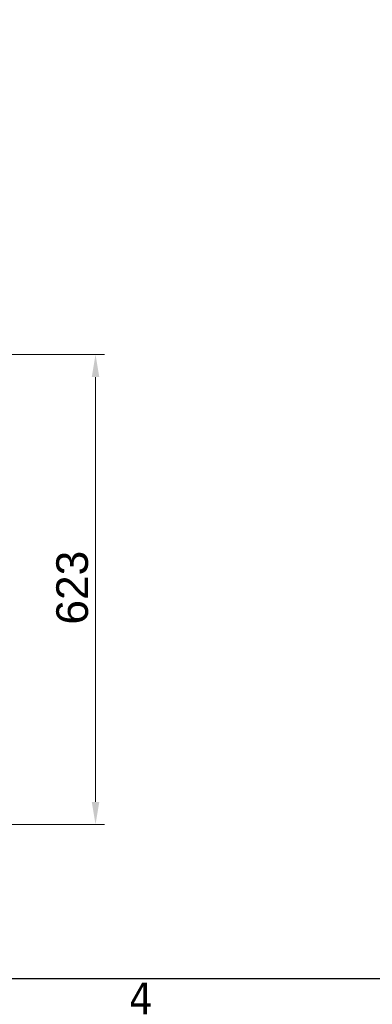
# Model space of a CAD drawing. Header units: millimetres. Extents: x 0 to 5040, y 0 to 3564.
# Tile 14 of 45: x 1940 to 2408, y 86 to 1391. Entities that reach past the tile are written whole.
import ezdxf

# ---------------------------------------------------------------- set-up
doc = ezdxf.new("R2010")
doc.units = ezdxf.units.MM
doc.header["$LTSCALE"] = 12
doc.layers.get('0').update_dxf_attribs({"lineweight": 25})
doc.layers.add('Geometria schizzo (ISO)', color=7, linetype='Continuous', lineweight=25)
doc.layers.add('Simbolo (ISO)', color=7, linetype='Continuous', lineweight=25)
doc.layers.add('Quote(ISO)', color=7, linetype='Continuous', lineweight=25, true_color=0x80ff00)
doc.styles.add('Corrente-BSI', font='arial.ttf')
doc.styles.add('Testo nota (ISO)', font='tahoma.ttf')
doc.dimstyles.new('DEFAULT-ISO', dxfattribs={"dimscale": 12, "dimtxt": 3.5, "dimasz": 2.5, "dimexe": 1, "dimexo": 1, "dimgap": 0.762, "dimtad": 1, "dimtoh": 1, "dimrnd": 1e-08, "dimtxsty": 'Corrente-BSI', "dimcen": 0.09, "dimdle": 10, "dimclrd": 7, "dimclre": 7, "dimclrt": 7, "dimazin": 2, "dimtfac": 0.571429, "dimtmove": 0, "dimatfit": 3, "dimfxl": 1, "dimtolj": 1, "dimlwd": 5, "dimlwe": 5, "dimarcsym": 0})

# ---------------------------------------------------------------- blocks, each defined once
blk = doc.blocks.new('Bordi Bordo di default')
at = {"layer": 'Geometria schizzo (ISO)', "flags": 128}
blk.add_lwpolyline([(10, 10), (10, 287), (410, 287), (410, 10), (10, 10)], dxfattribs=at)
at = {"layer": 'Simbolo (ISO)', "insert": (173.78, 6.1), "char_height": 3.5, "attachment_point": 7, "style": 'Testo nota (ISO)'}
blk.add_mtext('4', dxfattribs=at)
blk = doc.blocks.new('*D20')
at = {"layer": 'Defpoints', "color": 0, "linetype": 'Continuous', "transparency": 16777216}
for p in [(1848.9, 947.6), (2040.9, 947.6), (1848.9, 324.6)]:
    blk.add_point(p, dxfattribs=at)
at = {"layer": 'Quote(ISO)', "color": 7, "linetype": 'Continuous', "lineweight": 5, "transparency": 16777216}
for p, q in [((1860.9, 947.6), (2052.9, 947.6)), ((2040.9, 354.6), (2040.9, 917.6)), ((1860.9, 324.6), (2052.9, 324.6))]:
    blk.add_line(p, q, dxfattribs=at)
at = {"layer": 'Quote(ISO)', "color": 7, "linetype": 'Continuous', "transparency": 16777216}
for points in [[(2035.9, 917.6), (2045.9, 917.6), (2040.9, 947.6)], [(2035.9, 354.6), (2045.9, 354.6), (2040.9, 324.6)]]:
    blk.add_solid(points, dxfattribs=at)
at = {"layer": 'Quote(ISO)', "color": 7, "linetype": 'Continuous', "lineweight": 9, "transparency": 16777216, "insert": (1988.9, 589.6), "char_height": 42, "attachment_point": 1, "rotation": 90, "style": 'Corrente-BSI'}
blk.add_mtext('\\A1;623', dxfattribs=at)

msp = doc.modelspace()

# ---------------------------------------------------------------- block references
at = {"xscale": 12, "yscale": 12, "zscale": 12}
msp.add_blockref('Bordi Bordo di default', (0, 0), dxfattribs=at)

# ---------------------------------------------------------------- dimensions: what is measured, and where the dimension line sits
at = {"layer": 'Quote(ISO)', "color": 7, "linetype": 'Continuous', "lineweight": 9}
dim = msp.add_linear_dim(base=(2040.932, 947.628), p1=(1848.932, 324.628), p2=(1848.932, 947.628), angle=270, dimstyle='DEFAULT-ISO', override={"dimgap": 0.762, "dimtoh": 0, "dimdec": 2, "dimtol": 0, "dimlim": 0, "dimtp": 0, "dimtm": 0, "dimtdec": 2, "dimtofl": 0, "dimatfit": 1}, dxfattribs=at)
dim.commit()
dim.dimension.update_dxf_attribs({"geometry": '*D20', "text_midpoint": (2040.932, 636.128), "dimtype": 160})

doc.saveas('drawing.dxf')
